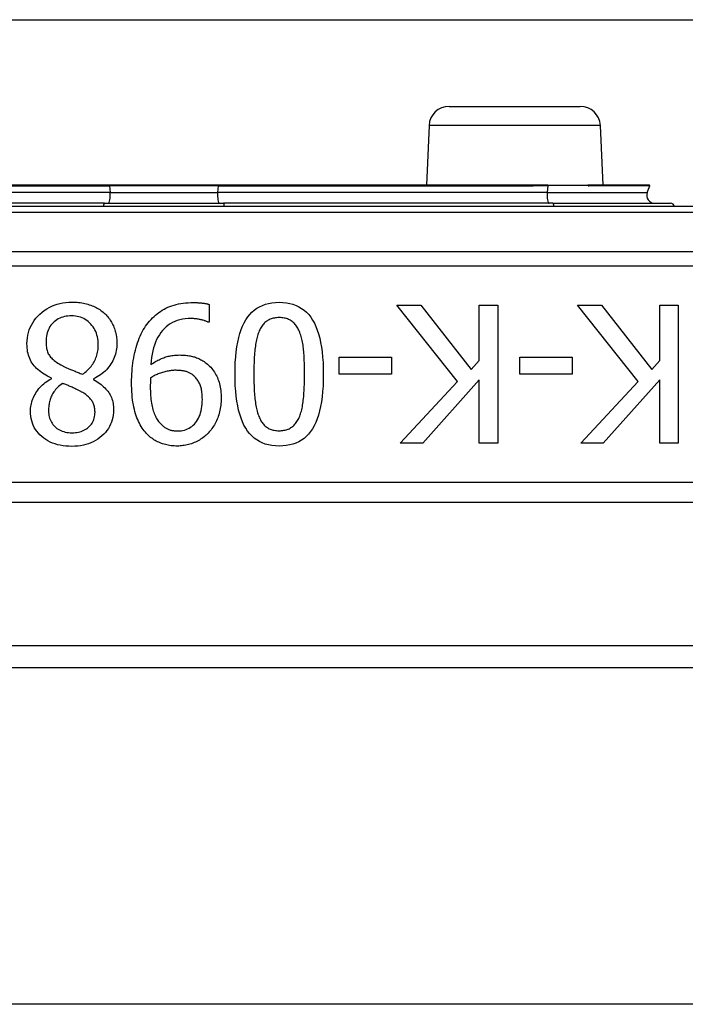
# Model space of a CAD drawing. Header units: inches. Extents: x 15 to 513, y 46 to 241.
# Tile 106 of 198: x 103.742 to 104.406, y 132.16 to 133.143. Entities that reach past the tile are written whole.
import ezdxf

# ---------------------------------------------------------------- set-up
doc = ezdxf.new("R2010")
doc.units = ezdxf.units.IN
doc.header["$MEASUREMENT"] = 0
doc.layers.add('Visible Edges(ANSI)', color=7, linetype='Continuous', lineweight=25)
doc.layers.add('Visible Tangent Edges(ANSI)', color=7, linetype='Continuous', lineweight=25)

msp = doc.modelspace()

# ---------------------------------------------------------------- linework, layer by layer
at = {"layer": 'Visible Edges(ANSI)'}
for p, q in [((70.36763, 133.14281), (122.30363, 133.14281)), ((104.17064, 133.05631), (104.30162, 133.05631)), ((104.15066, 133.03719), (104.14805, 132.97749)), ((104.3216, 133.03719), (104.3242, 132.97749)), ((103.83197, 132.97749), (103.52154, 132.97749)), ((103.94029, 132.97749), (103.83197, 132.97749)), ((104.25072, 132.97749), (103.94029, 132.97749)), ((104.25642, 132.97749), (104.25072, 132.97749)), ((104.26922, 132.97749), (104.25642, 132.97749)), ((104.26922, 132.97749), (104.30923, 132.97749)), ((104.30984, 132.97749), (104.30923, 132.97749)), ((104.37054, 132.97749), (104.30984, 132.97749)), ((104.36842, 132.97013), (104.37091, 132.97696)), ((104.82722, 132.95631), (102.94503, 132.95631)), ((103.82677, 132.95957), (103.4979, 132.95957)), ((103.82677, 132.95957), (103.94548, 132.95957)), ((104.27435, 132.95957), (103.94548, 132.95957)), ((104.27435, 132.95957), (104.39169, 132.95957)), ((103.9313, 132.85853), (103.9313, 132.84078)), ((104.17908, 132.78148), (104.11867, 132.85775)), ((104.11867, 132.85775), (104.14246, 132.85775)), ((104.14246, 132.85775), (104.19282, 132.79365)), ((104.20086, 132.85775), (104.21917, 132.85775)), ((104.20086, 132.8027), (104.20086, 132.85775)), ((104.21917, 132.85775), (104.21917, 132.71995)), ((104.35931, 132.78148), (104.2989, 132.85775)), ((104.2989, 132.85775), (104.32268, 132.85775)), ((104.32268, 132.85775), (104.37305, 132.79365)), ((104.38109, 132.85775), (104.3994, 132.85775)), ((104.38109, 132.8027), (104.38109, 132.85775)), ((104.3994, 132.85775), (104.3994, 132.71995)), ((103.9313, 132.84078), (103.9304, 132.84078)), ((104.06116, 132.78908), (104.06116, 132.80583)), ((104.06116, 132.80583), (104.11331, 132.80583)), ((104.11331, 132.80583), (104.11331, 132.78908)), ((104.24139, 132.78908), (104.24139, 132.80583)), ((104.24139, 132.80583), (104.29354, 132.80583)), ((104.29354, 132.80583), (104.29354, 132.78908)), ((104.19282, 132.79365), (104.20086, 132.8027)), ((104.37305, 132.79365), (104.38109, 132.8027)), ((103.77396, 132.78439), (103.77396, 132.78494)), ((103.81595, 132.78416), (103.81595, 132.7836)), ((104.11331, 132.78908), (104.06116, 132.78908)), ((104.29354, 132.78908), (104.24139, 132.78908)), ((104.12202, 132.71995), (104.17908, 132.78148)), ((104.20086, 132.78327), (104.14435, 132.71995)), ((104.20086, 132.71995), (104.20086, 132.78327)), ((104.30225, 132.71995), (104.35931, 132.78148)), ((104.38109, 132.78327), (104.32458, 132.71995)), ((104.38109, 132.71995), (104.38109, 132.78327)), ((104.14435, 132.71995), (104.12202, 132.71995)), ((104.21917, 132.71995), (104.20086, 132.71995)), ((104.32458, 132.71995), (104.30225, 132.71995)), ((104.3994, 132.71995), (104.38109, 132.71995)), ((103.13613, 132.66104), (104.63613, 132.66104)), ((104.51605, 132.51781), (103.25621, 132.51781)), ((104.50163, 132.49581), (103.27063, 132.49581)), ((104.50163, 132.15981), (103.27063, 132.15981))]:
    msp.add_line(p, q, dxfattribs=at)
at = {"layer": 'Visible Edges(ANSI)', "flags": 128}
for points in [[(103.7495, 132.81934), (103.74959, 132.82224), (103.74986, 132.82506), (103.75031, 132.8278), (103.75093, 132.83047), (103.75173, 132.83305), (103.75272, 132.83556), (103.75387, 132.83798), (103.75521, 132.84033), (103.75673, 132.8426), (103.75842, 132.84479), (103.7603, 132.8469), (103.76235, 132.84893), (103.76453, 132.85084), (103.7668, 132.85258), (103.76917, 132.85416), (103.77161, 132.85557), (103.77415, 132.85681), (103.77678, 132.85789), (103.77949, 132.8588), (103.7823, 132.85955), (103.78519, 132.86013), (103.78817, 132.86054), (103.79124, 132.86079), (103.79439, 132.86088)], [(103.79439, 132.86088), (103.79609, 132.86086), (103.79777, 132.86079), (103.79942, 132.86068), (103.80104, 132.86054), (103.80264, 132.86034), (103.80421, 132.86011), (103.80575, 132.85983), (103.80727, 132.85951), (103.80877, 132.85915), (103.81024, 132.85874), (103.81168, 132.8583), (103.8131, 132.85781), (103.81449, 132.85728), (103.81584, 132.85671), (103.81716, 132.85611), (103.81844, 132.85547), (103.81969, 132.85479), (103.8209, 132.85408), (103.82208, 132.85333), (103.82322, 132.85254), (103.82433, 132.85172), (103.8254, 132.85087), (103.82644, 132.84997), (103.82745, 132.84904)], [(103.8691, 132.83843), (103.87044, 132.84018), (103.87183, 132.84186), (103.87327, 132.84347), (103.87474, 132.84501), (103.87627, 132.84648), (103.87784, 132.84788), (103.87945, 132.84921), (103.88111, 132.85047), (103.88281, 132.85165), (103.88456, 132.85277), (103.88635, 132.85382), (103.88819, 132.85479), (103.89009, 132.85569), (103.89206, 132.85651), (103.8941, 132.85726), (103.89621, 132.85792), (103.89839, 132.85851), (103.90064, 132.85902), (103.90297, 132.85945), (103.90537, 132.8598), (103.90783, 132.86008), (103.91037, 132.86027), (103.91298, 132.86039), (103.91566, 132.86043)], [(103.91566, 132.86043), (103.91628, 132.86043), (103.91691, 132.86042), (103.91754, 132.86041), (103.91818, 132.86039), (103.91882, 132.86036), (103.91947, 132.86033), (103.92013, 132.8603), (103.9208, 132.86026), (103.92147, 132.86021), (103.92215, 132.86016), (103.92284, 132.8601), (103.92354, 132.86004), (103.92423, 132.85997), (103.92491, 132.85989), (103.92559, 132.8598), (103.92626, 132.8597), (103.92692, 132.85959), (103.92757, 132.85947), (103.92821, 132.85934), (103.92885, 132.8592), (103.92947, 132.85904), (103.93009, 132.85888), (103.9307, 132.85871), (103.9313, 132.85853)], [(103.95709, 132.78885), (103.95717, 132.79489), (103.95739, 132.80066), (103.95776, 132.80616), (103.95829, 132.81138), (103.95896, 132.81632), (103.95979, 132.821), (103.96076, 132.8254), (103.96188, 132.82952), (103.96315, 132.83338), (103.96457, 132.83695), (103.96615, 132.84026), (103.96787, 132.84329), (103.96974, 132.84606), (103.97178, 132.84859), (103.97398, 132.85089), (103.97635, 132.85294), (103.97887, 132.85474), (103.98156, 132.85631), (103.98441, 132.85764), (103.98742, 132.85872), (103.99059, 132.85957), (103.99393, 132.86017), (103.99743, 132.86053), (104.00109, 132.86065)], [(104.00109, 132.86065), (104.0048, 132.86053), (104.00834, 132.86016), (104.01172, 132.85955), (104.01493, 132.85869), (104.01797, 132.85758), (104.02084, 132.85623), (104.02354, 132.85463), (104.02608, 132.85279), (104.02844, 132.8507), (104.03064, 132.84836), (104.03267, 132.84578), (104.03453, 132.84295), (104.03623, 132.83988), (104.03779, 132.83654), (104.0392, 132.83294), (104.04046, 132.82909), (104.04157, 132.82498), (104.04253, 132.82061), (104.04334, 132.81598), (104.04401, 132.81109), (104.04453, 132.80595), (104.0449, 132.80054), (104.04512, 132.79488), (104.0452, 132.78896)], [(103.79417, 132.84714), (103.79227, 132.84709), (103.79043, 132.84695), (103.78865, 132.84671), (103.78694, 132.84637), (103.78529, 132.84593), (103.7837, 132.8454), (103.78218, 132.84477), (103.78072, 132.84404), (103.77933, 132.84322), (103.778, 132.84229), (103.77673, 132.84128), (103.77552, 132.84016), (103.7744, 132.83896), (103.77337, 132.83769), (103.77245, 132.83636), (103.77161, 132.83495), (103.77088, 132.83346), (103.77025, 132.83191), (103.76971, 132.83029), (103.76927, 132.8286), (103.76893, 132.82684), (103.76868, 132.825), (103.76854, 132.8231), (103.76849, 132.82112)], [(103.82064, 132.81833), (103.82058, 132.82039), (103.82043, 132.82238), (103.82016, 132.82431), (103.8198, 132.82619), (103.81933, 132.828), (103.81875, 132.82975), (103.81807, 132.83144), (103.81729, 132.83307), (103.8164, 132.83464), (103.8154, 132.83615), (103.8143, 132.8376), (103.8131, 132.83899), (103.81182, 132.84029), (103.81048, 132.84148), (103.80909, 132.84256), (103.80765, 132.84352), (103.80615, 132.84437), (103.8046, 132.8451), (103.80299, 132.84573), (103.80134, 132.84624), (103.79963, 132.84663), (103.79786, 132.84692), (103.79604, 132.84708), (103.79417, 132.84714)], [(103.82745, 132.84904), (103.8284, 132.8481), (103.82931, 132.84712), (103.83018, 132.84612), (103.83101, 132.84509), (103.8318, 132.84404), (103.83256, 132.84295), (103.83327, 132.84184), (103.83395, 132.8407), (103.83459, 132.83953), (103.83519, 132.83834), (103.83575, 132.83711), (103.83627, 132.83586), (103.83675, 132.83459), (103.83719, 132.8333), (103.83759, 132.832), (103.83794, 132.83069), (103.83826, 132.82936), (103.83853, 132.82802), (103.83876, 132.82666), (103.83895, 132.82529), (103.8391, 132.82391), (103.8392, 132.82251), (103.83926, 132.8211), (103.83928, 132.81967)], [(103.91321, 132.84446), (103.91025, 132.84438), (103.90739, 132.84413), (103.90465, 132.84371), (103.90201, 132.84313), (103.89948, 132.84239), (103.89706, 132.84147), (103.89474, 132.8404), (103.89254, 132.83915), (103.89044, 132.83774), (103.88845, 132.83616), (103.88656, 132.83442), (103.88479, 132.83251), (103.88313, 132.83045), (103.88159, 132.82825), (103.88018, 132.8259), (103.87889, 132.82342), (103.87772, 132.82079), (103.87668, 132.81802), (103.87576, 132.81512), (103.87496, 132.81207), (103.87429, 132.80888), (103.87374, 132.80554), (103.87331, 132.80207), (103.87301, 132.79846)], [(103.9304, 132.84078), (103.92999, 132.841), (103.92955, 132.84122), (103.92907, 132.84144), (103.92855, 132.84165), (103.928, 132.84186), (103.92742, 132.84207), (103.92679, 132.84228), (103.92614, 132.84249), (103.92544, 132.84269), (103.92471, 132.84289), (103.92395, 132.84309), (103.92314, 132.84329), (103.92233, 132.84348), (103.9215, 132.84365), (103.92068, 132.8438), (103.91986, 132.84394), (103.91903, 132.84406), (103.9182, 132.84417), (103.91737, 132.84426), (103.91654, 132.84433), (103.91571, 132.84439), (103.91488, 132.84443), (103.91404, 132.84445), (103.91321, 132.84446)], [(104.00109, 132.84535), (103.99984, 132.84533), (103.99863, 132.84525), (103.99745, 132.84513), (103.99632, 132.84495), (103.99522, 132.84472), (103.99415, 132.84445), (103.99312, 132.84412), (103.99213, 132.84374), (103.99117, 132.84331), (103.99025, 132.84283), (103.98937, 132.84231), (103.98853, 132.84173), (103.98771, 132.8411), (103.98693, 132.84042), (103.98618, 132.83968), (103.98545, 132.8389), (103.98476, 132.83807), (103.9841, 132.83719), (103.98347, 132.83626), (103.98287, 132.83527), (103.9823, 132.83424), (103.98176, 132.83316), (103.98124, 132.83202), (103.98076, 132.83084)], [(104.02175, 132.8305), (104.02128, 132.83167), (104.02079, 132.83279), (104.02026, 132.83387), (104.0197, 132.8349), (104.01911, 132.83589), (104.01849, 132.83683), (104.01784, 132.83772), (104.01715, 132.83857), (104.01644, 132.83937), (104.01569, 132.84013), (104.01491, 132.84084), (104.0141, 132.8415), (104.01325, 132.84212), (104.01235, 132.84268), (104.01142, 132.84319), (104.01044, 132.84364), (104.00942, 132.84404), (104.00836, 132.84439), (104.00725, 132.84469), (104.00611, 132.84493), (104.00492, 132.84511), (104.00368, 132.84525), (104.00241, 132.84533), (104.00109, 132.84535)], [(103.85391, 132.78059), (103.85394, 132.78342), (103.85402, 132.78623), (103.85415, 132.78902), (103.85434, 132.79178), (103.85458, 132.79452), (103.85488, 132.79723), (103.85522, 132.79991), (103.85562, 132.80257), (103.85608, 132.80521), (103.85659, 132.80782), (103.85715, 132.81041), (103.85776, 132.81297), (103.85843, 132.81549), (103.85915, 132.81793), (103.85992, 132.8203), (103.86074, 132.8226), (103.86161, 132.82483), (103.86252, 132.82699), (103.86349, 132.82907), (103.86451, 132.83109), (103.86558, 132.83303), (103.86671, 132.8349), (103.86788, 132.8367), (103.8691, 132.83843)], [(103.98076, 132.83084), (103.98033, 132.82968), (103.97991, 132.82847), (103.97952, 132.8272), (103.97915, 132.82589), (103.9788, 132.82452), (103.97848, 132.82311), (103.97817, 132.82164), (103.97789, 132.82012), (103.97762, 132.81855), (103.97738, 132.81693), (103.97716, 132.81525), (103.97697, 132.81353), (103.97679, 132.81176), (103.97663, 132.80993), (103.97648, 132.80805), (103.97635, 132.80612), (103.97623, 132.80414), (103.97613, 132.80211), (103.97604, 132.80003), (103.97598, 132.7979), (103.97592, 132.79571), (103.97588, 132.79348), (103.97586, 132.79119), (103.97585, 132.78885)], [(104.02644, 132.78896), (104.02643, 132.79135), (104.02641, 132.79367), (104.02638, 132.79592), (104.02634, 132.79811), (104.02628, 132.80023), (104.02621, 132.80228), (104.02613, 132.80427), (104.02604, 132.80619), (104.02593, 132.80804), (104.02582, 132.80982), (104.02568, 132.81154), (104.02554, 132.8132), (104.02538, 132.8148), (104.02519, 132.81637), (104.02497, 132.81792), (104.02472, 132.81944), (104.02445, 132.82092), (104.02415, 132.82238), (104.02382, 132.82381), (104.02346, 132.82521), (104.02307, 132.82657), (104.02266, 132.82791), (104.02222, 132.82922), (104.02175, 132.8305)], [(103.77396, 132.78494), (103.77199, 132.78589), (103.7701, 132.78687), (103.7683, 132.78789), (103.76657, 132.78894), (103.76493, 132.79002), (103.76337, 132.79114), (103.76188, 132.79229), (103.76049, 132.79348), (103.75917, 132.7947), (103.75793, 132.79596), (103.75678, 132.79724), (103.7557, 132.79857), (103.75471, 132.79994), (103.75381, 132.80138), (103.75299, 132.80288), (103.75226, 132.80445), (103.75161, 132.80608), (103.75105, 132.80778), (103.75058, 132.80954), (103.75019, 132.81137), (103.74989, 132.81327), (103.74968, 132.81522), (103.74955, 132.81725), (103.7495, 132.81934)], [(103.76849, 132.82112), (103.76851, 132.81973), (103.76858, 132.81839), (103.7687, 132.8171), (103.76886, 132.81585), (103.76907, 132.81465), (103.76933, 132.8135), (103.76963, 132.8124), (103.76998, 132.81135), (103.77037, 132.81034), (103.77081, 132.80938), (103.7713, 132.80847), (103.77184, 132.80761), (103.77244, 132.80677), (103.77313, 132.80593), (103.7739, 132.80509), (103.77475, 132.80425), (103.7757, 132.80341), (103.77672, 132.80256), (103.77784, 132.80171), (103.77903, 132.80086), (103.78032, 132.80001), (103.78169, 132.79916), (103.78314, 132.79831), (103.78468, 132.79745)], [(103.80489, 132.78885), (103.80613, 132.78971), (103.80732, 132.7906), (103.80847, 132.79152), (103.80956, 132.79248), (103.81061, 132.79347), (103.8116, 132.79449), (103.81255, 132.79555), (103.81345, 132.79664), (103.8143, 132.79777), (103.8151, 132.79893), (103.81586, 132.80013), (103.81656, 132.80136), (103.81721, 132.80262), (103.81781, 132.80391), (103.81834, 132.80523), (103.81882, 132.80657), (103.81925, 132.80794), (103.81962, 132.80934), (103.81993, 132.81077), (103.82018, 132.81223), (103.82038, 132.81371), (103.82052, 132.81522), (103.82061, 132.81676), (103.82064, 132.81833)], [(103.83928, 132.81967), (103.83924, 132.81782), (103.83912, 132.816), (103.83891, 132.8142), (103.83862, 132.81243), (103.83825, 132.81068), (103.83779, 132.80895), (103.83725, 132.80725), (103.83663, 132.80558), (103.83592, 132.80393), (103.83514, 132.8023), (103.83426, 132.8007), (103.83331, 132.79913), (103.83228, 132.79759), (103.83117, 132.7961), (103.82998, 132.79467), (103.82873, 132.79329), (103.82739, 132.79197), (103.82598, 132.79069), (103.8245, 132.78947), (103.82294, 132.78831), (103.8213, 132.78719), (103.81959, 132.78613), (103.81781, 132.78512), (103.81595, 132.78416)], [(103.87301, 132.79846), (103.87423, 132.79927), (103.87545, 132.80005), (103.87665, 132.8008), (103.87785, 132.8015), (103.87903, 132.80217), (103.88021, 132.8028), (103.88138, 132.80339), (103.88254, 132.80394), (103.88369, 132.80445), (103.88482, 132.80493), (103.88596, 132.80537), (103.88708, 132.80577), (103.8882, 132.80614), (103.88934, 132.80647), (103.8905, 132.80677), (103.89168, 132.80704), (103.89287, 132.80728), (103.89408, 132.80749), (103.89531, 132.80766), (103.89656, 132.8078), (103.89782, 132.80792), (103.8991, 132.808), (103.90039, 132.80804), (103.90171, 132.80806)], [(103.90171, 132.80806), (103.90296, 132.80805), (103.9042, 132.80801), (103.90542, 132.80795), (103.90662, 132.80787), (103.90781, 132.80777), (103.90898, 132.80764), (103.91013, 132.80749), (103.91126, 132.80731), (103.91237, 132.80712), (103.91347, 132.8069), (103.91455, 132.80665), (103.91561, 132.80638), (103.91666, 132.80608), (103.91771, 132.80574), (103.91877, 132.80535), (103.91982, 132.80492), (103.92087, 132.80445), (103.92193, 132.80393), (103.92299, 132.80337), (103.92404, 132.80276), (103.9251, 132.80211), (103.92616, 132.80142), (103.92722, 132.80069), (103.92828, 132.79991)], [(103.78468, 132.79745), (103.78522, 132.79715), (103.78578, 132.79685), (103.78638, 132.79654), (103.787, 132.79623), (103.78765, 132.79591), (103.78834, 132.79559), (103.78905, 132.79527), (103.78979, 132.79494), (103.79056, 132.79461), (103.79136, 132.79428), (103.79219, 132.79394), (103.79305, 132.7936), (103.79394, 132.79325), (103.79484, 132.79289), (103.79576, 132.79253), (103.7967, 132.79215), (103.79766, 132.79177), (103.79864, 132.79138), (103.79963, 132.79098), (103.80065, 132.79057), (103.80168, 132.79015), (103.80273, 132.78973), (103.8038, 132.78929), (103.80489, 132.78885)], [(103.92828, 132.79991), (103.92949, 132.79894), (103.93064, 132.79793), (103.93174, 132.79687), (103.9328, 132.79578), (103.9338, 132.79465), (103.93476, 132.79347), (103.93566, 132.79226), (103.93652, 132.791), (103.93733, 132.7897), (103.93808, 132.78836), (103.93879, 132.78698), (103.93945, 132.78556), (103.94005, 132.78409), (103.94061, 132.78258), (103.94111, 132.78101), (103.94156, 132.7794), (103.94195, 132.77774), (103.9423, 132.77602), (103.94259, 132.77426), (103.94282, 132.77246), (103.94301, 132.7706), (103.94314, 132.76869), (103.94322, 132.76674), (103.94324, 132.76473)], [(103.75297, 132.75189), (103.753, 132.75343), (103.75312, 132.75497), (103.75331, 132.75651), (103.75357, 132.75804), (103.75391, 132.75958), (103.75432, 132.7611), (103.75481, 132.76263), (103.75537, 132.76415), (103.75601, 132.76567), (103.75673, 132.76718), (103.75752, 132.76869), (103.75838, 132.7702), (103.75932, 132.77168), (103.76032, 132.77311), (103.76139, 132.77448), (103.76252, 132.7758), (103.76372, 132.77706), (103.76498, 132.77827), (103.76632, 132.77943), (103.76771, 132.78053), (103.76918, 132.78157), (103.7707, 132.78256), (103.7723, 132.7835), (103.77396, 132.78439)], [(103.8729, 132.78517), (103.87288, 132.78494), (103.87286, 132.78469), (103.87284, 132.78444), (103.87282, 132.78417), (103.8728, 132.78389), (103.87278, 132.78359), (103.87277, 132.78328), (103.87275, 132.78296), (103.87273, 132.78262), (103.87271, 132.78227), (103.87269, 132.78191), (103.87267, 132.78154), (103.87265, 132.78115), (103.87264, 132.78076), (103.87262, 132.78036), (103.87261, 132.77996), (103.8726, 132.77954), (103.87259, 132.77912), (103.87258, 132.7787), (103.87257, 132.77826), (103.87257, 132.77782), (103.87256, 132.77737), (103.87256, 132.77692), (103.87256, 132.77646)], [(103.89757, 132.79276), (103.89658, 132.79275), (103.89558, 132.7927), (103.89456, 132.79263), (103.89353, 132.79253), (103.89249, 132.7924), (103.89143, 132.79224), (103.89036, 132.79206), (103.88929, 132.79184), (103.88819, 132.7916), (103.88709, 132.79133), (103.88597, 132.79102), (103.88484, 132.79069), (103.88372, 132.79034), (103.88262, 132.78997), (103.88154, 132.78957), (103.88049, 132.78916), (103.87946, 132.78873), (103.87845, 132.78828), (103.87747, 132.78781), (103.87651, 132.78732), (103.87557, 132.78681), (103.87465, 132.78628), (103.87376, 132.78573), (103.8729, 132.78517)], [(103.9151, 132.78796), (103.9145, 132.78843), (103.91389, 132.78887), (103.91327, 132.78929), (103.91263, 132.78968), (103.91198, 132.79004), (103.91132, 132.79037), (103.91065, 132.79068), (103.90997, 132.79096), (103.90927, 132.79121), (103.90857, 132.79144), (103.90785, 132.79164), (103.90712, 132.79181), (103.90638, 132.79196), (103.90563, 132.7921), (103.90487, 132.79223), (103.9041, 132.79234), (103.90332, 132.79244), (103.90253, 132.79252), (103.90173, 132.7926), (103.90092, 132.79266), (103.9001, 132.7927), (103.89927, 132.79273), (103.89842, 132.79275), (103.89757, 132.79276)], [(103.92448, 132.76395), (103.92447, 132.76538), (103.92442, 132.76677), (103.92435, 132.76811), (103.92424, 132.76942), (103.9241, 132.77068), (103.92393, 132.77189), (103.92372, 132.77307), (103.92349, 132.7742), (103.92323, 132.77529), (103.92293, 132.77633), (103.92261, 132.77734), (103.92225, 132.7783), (103.92186, 132.77923), (103.92143, 132.78013), (103.92097, 132.78102), (103.92046, 132.78188), (103.91993, 132.78272), (103.91935, 132.78353), (103.91873, 132.78433), (103.91808, 132.7851), (103.91739, 132.78585), (103.91667, 132.78657), (103.91591, 132.78728), (103.9151, 132.78796)], [(104.00109, 132.71716), (103.99739, 132.71729), (103.99386, 132.71766), (103.9905, 132.71828), (103.98731, 132.71915), (103.98428, 132.72026), (103.98142, 132.72163), (103.97873, 132.72324), (103.9762, 132.7251), (103.97384, 132.72721), (103.97164, 132.72957), (103.96962, 132.73218), (103.96776, 132.73503), (103.96605, 132.73813), (103.9645, 132.74149), (103.96309, 132.74509), (103.96183, 132.74895), (103.96072, 132.75306), (103.95976, 132.75742), (103.95894, 132.76203), (103.95828, 132.76689), (103.95776, 132.772), (103.95739, 132.77737), (103.95717, 132.78299), (103.95709, 132.78885)], [(103.97585, 132.78885), (103.97586, 132.78651), (103.97588, 132.78423), (103.97592, 132.782), (103.97598, 132.77981), (103.97604, 132.77768), (103.97613, 132.77561), (103.97623, 132.77358), (103.97635, 132.77161), (103.97648, 132.76968), (103.97663, 132.76781), (103.97679, 132.766), (103.97697, 132.76423), (103.97717, 132.76251), (103.97739, 132.76084), (103.97763, 132.75922), (103.9779, 132.75765), (103.97819, 132.75612), (103.9785, 132.75464), (103.97884, 132.75321), (103.9792, 132.75182), (103.97958, 132.75048), (103.97999, 132.74919), (103.98042, 132.74795), (103.98088, 132.74675)], [(104.0452, 132.78896), (104.04512, 132.78289), (104.0449, 132.77709), (104.04452, 132.77157), (104.044, 132.76633), (104.04332, 132.76136), (104.0425, 132.75668), (104.04153, 132.75227), (104.04041, 132.74814), (104.03913, 132.74429), (104.03771, 132.74072), (104.03614, 132.73743), (104.03442, 132.73442), (104.03254, 132.73166), (104.0305, 132.72914), (104.0283, 132.72687), (104.02593, 132.72483), (104.02339, 132.72303), (104.0207, 132.72148), (104.01784, 132.72016), (104.01482, 132.71908), (104.01163, 132.71824), (104.00828, 132.71764), (104.00477, 132.71728), (104.00109, 132.71716)], [(104.02163, 132.74698), (104.02209, 132.74818), (104.02251, 132.74942), (104.02292, 132.75073), (104.0233, 132.75208), (104.02365, 132.75348), (104.02398, 132.75493), (104.02428, 132.75644), (104.02456, 132.758), (104.02482, 132.7596), (104.02505, 132.76126), (104.02525, 132.76297), (104.02543, 132.76473), (104.02559, 132.76654), (104.02574, 132.76838), (104.02587, 132.77027), (104.02599, 132.77219), (104.02609, 132.77415), (104.02618, 132.77615), (104.02626, 132.77819), (104.02632, 132.78027), (104.02637, 132.78238), (104.02641, 132.78454), (104.02643, 132.78673), (104.02644, 132.78896)], [(103.78479, 132.7797), (103.78349, 132.77867), (103.78226, 132.77764), (103.7811, 132.7766), (103.78001, 132.77556), (103.77899, 132.77451), (103.77805, 132.77346), (103.77718, 132.7724), (103.77638, 132.77133), (103.77565, 132.77026), (103.775, 132.76919), (103.77441, 132.76811), (103.7739, 132.76702), (103.77345, 132.76592), (103.77303, 132.76479), (103.77266, 132.76364), (103.77232, 132.76246), (103.77203, 132.76126), (103.77177, 132.76003), (103.77155, 132.75877), (103.77137, 132.75749), (103.77123, 132.75619), (103.77114, 132.75485), (103.77108, 132.7535), (103.77106, 132.75211)], [(103.80422, 132.7711), (103.80373, 132.77137), (103.8032, 132.77165), (103.80263, 132.77195), (103.80201, 132.77227), (103.80135, 132.7726), (103.80065, 132.77295), (103.7999, 132.77332), (103.79911, 132.7737), (103.79827, 132.7741), (103.7974, 132.77452), (103.79648, 132.77495), (103.79551, 132.7754), (103.79453, 132.77584), (103.79357, 132.77628), (103.79262, 132.77669), (103.79169, 132.77709), (103.79077, 132.77747), (103.78987, 132.77784), (103.78899, 132.77819), (103.78812, 132.77852), (103.78726, 132.77884), (103.78642, 132.77914), (103.7856, 132.77943), (103.78479, 132.7797)], [(103.81595, 132.7836), (103.8176, 132.78261), (103.81919, 132.7816), (103.8207, 132.78057), (103.82214, 132.77953), (103.8235, 132.77848), (103.8248, 132.77741), (103.82602, 132.77632), (103.82716, 132.77522), (103.82824, 132.7741), (103.82924, 132.77296), (103.83017, 132.77182), (103.83102, 132.77065), (103.83181, 132.76945), (103.83252, 132.76821), (103.83317, 132.76692), (103.83375, 132.76558), (103.83426, 132.76419), (103.83471, 132.76275), (103.83508, 132.76127), (103.83539, 132.75973), (103.83563, 132.75815), (103.8358, 132.75652), (103.8359, 132.75484), (103.83593, 132.75312)], [(103.86888, 132.72956), (103.86771, 132.73086), (103.86658, 132.73222), (103.8655, 132.73365), (103.86447, 132.73514), (103.86348, 132.7367), (103.86254, 132.73832), (103.86164, 132.74001), (103.86079, 132.74177), (103.85998, 132.74359), (103.85921, 132.74547), (103.85849, 132.74742), (103.85782, 132.74943), (103.8572, 132.75153), (103.85663, 132.75371), (103.85611, 132.75599), (103.85565, 132.75836), (103.85524, 132.76081), (103.85489, 132.76336), (103.85459, 132.76601), (103.85435, 132.76874), (103.85416, 132.77156), (103.85402, 132.77448), (103.85394, 132.77749), (103.85391, 132.78059)], [(103.87256, 132.77646), (103.87258, 132.77417), (103.87263, 132.77195), (103.87272, 132.7698), (103.87285, 132.76772), (103.87301, 132.76572), (103.8732, 132.76378), (103.87343, 132.76192), (103.8737, 132.76013), (103.87401, 132.75841), (103.87434, 132.75676), (103.87472, 132.75518), (103.87513, 132.75368), (103.87557, 132.75224), (103.87604, 132.75085), (103.87654, 132.74952), (103.87706, 132.74824), (103.87762, 132.74702), (103.8782, 132.74586), (103.87881, 132.74475), (103.87945, 132.7437), (103.88011, 132.74271), (103.88081, 132.74177), (103.88153, 132.74088), (103.88228, 132.74005)], [(103.8174, 132.751), (103.81737, 132.75212), (103.81731, 132.75321), (103.81719, 132.75427), (103.81703, 132.75531), (103.81683, 132.75632), (103.81657, 132.75729), (103.81628, 132.75824), (103.81593, 132.75916), (103.81554, 132.76005), (103.81511, 132.76092), (103.81463, 132.76175), (103.8141, 132.76255), (103.81353, 132.76334), (103.81291, 132.76411), (103.81225, 132.76487), (103.81154, 132.76561), (103.81079, 132.76634), (103.80999, 132.76706), (103.80914, 132.76777), (103.80825, 132.76846), (103.80731, 132.76914), (103.80633, 132.76981), (103.8053, 132.77046), (103.80422, 132.7711)], [(103.94324, 132.76473), (103.94322, 132.76298), (103.94315, 132.76125), (103.94303, 132.75954), (103.94286, 132.75786), (103.94264, 132.7562), (103.94238, 132.75457), (103.94207, 132.75296), (103.94171, 132.75138), (103.9413, 132.74983), (103.94084, 132.74829), (103.94034, 132.74679), (103.93978, 132.7453), (103.93919, 132.74385), (103.93856, 132.74243), (103.93789, 132.74105), (103.93719, 132.73969), (103.93645, 132.73838), (103.93568, 132.7371), (103.93487, 132.73585), (103.93403, 132.73463), (103.93315, 132.73345), (103.93223, 132.73231), (103.93128, 132.73119), (103.93029, 132.73012)], [(103.89958, 132.73224), (103.90145, 132.73229), (103.90325, 132.73246), (103.90499, 132.73275), (103.90666, 132.73314), (103.90827, 132.73365), (103.90981, 132.73428), (103.91129, 132.73501), (103.91271, 132.73586), (103.91406, 132.73682), (103.91535, 132.7379), (103.91657, 132.73909), (103.91773, 132.74039), (103.91881, 132.7418), (103.91979, 132.74331), (103.92068, 132.74492), (103.92148, 132.74663), (103.92219, 132.74844), (103.9228, 132.75036), (103.92331, 132.75237), (103.92373, 132.75448), (103.92406, 132.7567), (103.9243, 132.75902), (103.92444, 132.76143), (103.92448, 132.76395)], [(103.79439, 132.71683), (103.79132, 132.7169), (103.78835, 132.7171), (103.78548, 132.71744), (103.78271, 132.71792), (103.78005, 132.71853), (103.77749, 132.71928), (103.77503, 132.72017), (103.77268, 132.7212), (103.77043, 132.72236), (103.76828, 132.72365), (103.76624, 132.72508), (103.7643, 132.72665), (103.76249, 132.72833), (103.76084, 132.73009), (103.75934, 132.73192), (103.758, 132.73383), (103.75682, 132.73581), (103.7558, 132.73788), (103.75493, 132.74002), (103.75423, 132.74224), (103.75367, 132.74453), (103.75328, 132.74691), (103.75305, 132.74936), (103.75297, 132.75189)], [(103.77106, 132.75211), (103.7711, 132.75059), (103.77123, 132.74911), (103.77144, 132.74767), (103.77175, 132.74628), (103.77213, 132.74492), (103.77261, 132.74361), (103.77317, 132.74235), (103.77381, 132.74112), (103.77454, 132.73994), (103.77536, 132.7388), (103.77626, 132.7377), (103.77725, 132.73665), (103.77832, 132.73566), (103.77945, 132.73475), (103.78066, 132.73394), (103.78193, 132.73321), (103.78326, 132.73256), (103.78467, 132.732), (103.78614, 132.73153), (103.78768, 132.73114), (103.78928, 132.73084), (103.79096, 132.73062), (103.7927, 132.73049), (103.79451, 132.73045)], [(103.83593, 132.75312), (103.83585, 132.75057), (103.83561, 132.74809), (103.8352, 132.74568), (103.83463, 132.74334), (103.8339, 132.74108), (103.833, 132.73888), (103.83194, 132.73676), (103.83072, 132.73471), (103.82934, 132.73273), (103.82779, 132.73082), (103.82608, 132.72898), (103.82421, 132.72721), (103.82221, 132.72555), (103.82012, 132.72404), (103.81795, 132.72267), (103.81569, 132.72144), (103.81333, 132.72036), (103.81089, 132.71942), (103.80836, 132.71863), (103.80575, 132.71798), (103.80304, 132.71748), (103.80025, 132.71712), (103.79737, 132.7169), (103.79439, 132.71683)], [(103.79451, 132.73045), (103.79616, 132.73049), (103.79776, 132.7306), (103.7993, 132.7308), (103.8008, 132.73107), (103.80225, 132.73141), (103.80365, 132.73183), (103.805, 132.73233), (103.80629, 132.73291), (103.80754, 132.73356), (103.80874, 132.73429), (103.80988, 132.7351), (103.81098, 132.73598), (103.812, 132.73693), (103.81294, 132.73793), (103.81379, 132.73899), (103.81454, 132.7401), (103.81521, 132.74127), (103.81579, 132.7425), (103.81628, 132.74378), (103.81668, 132.74511), (103.817, 132.7465), (103.81722, 132.74794), (103.81735, 132.74944), (103.8174, 132.751)], [(103.98088, 132.74675), (103.98136, 132.74561), (103.98186, 132.7445), (103.9824, 132.74345), (103.98297, 132.74244), (103.98356, 132.74148), (103.98418, 132.74057), (103.98484, 132.73971), (103.98552, 132.73889), (103.98623, 132.73812), (103.98696, 132.73739), (103.98773, 132.73672), (103.98853, 132.73609), (103.98935, 132.73551), (103.99022, 132.73498), (103.99113, 132.7345), (103.99208, 132.73407), (103.99307, 132.7337), (103.99409, 132.73337), (103.99516, 132.73309), (103.99627, 132.73286), (103.99741, 132.73269), (103.9986, 132.73256), (103.99982, 132.73249), (104.00109, 132.73246)], [(104.00109, 132.73246), (104.00235, 132.73249), (104.00358, 132.73256), (104.00477, 132.73269), (104.00592, 132.73286), (104.00703, 132.73309), (104.00811, 132.73337), (104.00915, 132.7337), (104.01014, 132.73407), (104.01111, 132.7345), (104.01203, 132.73498), (104.01291, 132.73551), (104.01376, 132.73609), (104.01458, 132.73672), (104.01536, 132.7374), (104.01612, 132.73813), (104.01684, 132.73891), (104.01754, 132.73974), (104.01821, 132.74063), (104.01886, 132.74156), (104.01947, 132.74254), (104.02005, 132.74358), (104.02061, 132.74466), (104.02114, 132.74579), (104.02163, 132.74698)], [(103.88228, 132.74005), (103.88295, 132.73933), (103.88362, 132.73864), (103.8843, 132.738), (103.88497, 132.73739), (103.88565, 132.73682), (103.88634, 132.73629), (103.88702, 132.73579), (103.88771, 132.73534), (103.8884, 132.73492), (103.88909, 132.73455), (103.88979, 132.73421), (103.89048, 132.73391), (103.89119, 132.73365), (103.8919, 132.7334), (103.89262, 132.73318), (103.89336, 132.73298), (103.8941, 132.73281), (103.89485, 132.73266), (103.89562, 132.73253), (103.89639, 132.73242), (103.89717, 132.73234), (103.89797, 132.73228), (103.89877, 132.73225), (103.89958, 132.73224)], [(103.89947, 132.71716), (103.8979, 132.71718), (103.89636, 132.71725), (103.89484, 132.71736), (103.89334, 132.71752), (103.89187, 132.71772), (103.89043, 132.71796), (103.88901, 132.71825), (103.88761, 132.71858), (103.88624, 132.71895), (103.88489, 132.71937), (103.88357, 132.71984), (103.88228, 132.72035), (103.88101, 132.7209), (103.87976, 132.72149), (103.87855, 132.72211), (103.87736, 132.72278), (103.8762, 132.72349), (103.87507, 132.72424), (103.87397, 132.72503), (103.8729, 132.72585), (103.87185, 132.72672), (103.87083, 132.72763), (103.86984, 132.72857), (103.86888, 132.72956)], [(103.93029, 132.73012), (103.92932, 132.72911), (103.92832, 132.72814), (103.92728, 132.72722), (103.9262, 132.72633), (103.92509, 132.72547), (103.92394, 132.72466), (103.92275, 132.72388), (103.92153, 132.72314), (103.92027, 132.72244), (103.91898, 132.72178), (103.91765, 132.72116), (103.91628, 132.72057), (103.91489, 132.72002), (103.9135, 132.71953), (103.91211, 132.71908), (103.91071, 132.71868), (103.90932, 132.71832), (103.90792, 132.71801), (103.90651, 132.71775), (103.90511, 132.71754), (103.9037, 132.71738), (103.9023, 132.71726), (103.90089, 132.71719), (103.89947, 132.71716)]]:
    msp.add_lwpolyline(points, dxfattribs=at)
at = {"layer": 'Visible Edges(ANSI)'}
for centre, radius, start, end in [((104.17064, 133.03631), 0.02, 90, 177.5), ((104.30162, 133.03631), 0.02, 2.5, 90), ((104.37054, 132.97709), 0.000394, 340, 90), ((104.37582, 132.96744), 0.00787, 160, 270), ((104.39169, 132.95563), 0.00394, 10.02047, 90)]:
    msp.add_arc(centre, radius, start, end, dxfattribs=at)
at = {"layer": 'Visible Tangent Edges(ANSI)'}
for p, q in [((104.3216, 133.03719), (104.15066, 133.03719)), ((103.52145, 132.97696), (103.83188, 132.97696)), ((103.94038, 132.97696), (103.83188, 132.97696)), ((103.83188, 132.97696), (103.83249, 132.97013)), ((103.94038, 132.97696), (103.93977, 132.97013)), ((103.94038, 132.97696), (104.25081, 132.97696)), ((104.25646, 132.97722), (104.26927, 132.97722)), ((104.26927, 132.97722), (104.26863, 132.97013)), ((104.30933, 132.97722), (104.26927, 132.97722)), ((104.37091, 132.97696), (104.31005, 132.97696)), ((103.83249, 132.97013), (103.50362, 132.97013)), ((103.83249, 132.97013), (103.93977, 132.97013)), ((104.26863, 132.97013), (103.93977, 132.97013)), ((104.26863, 132.97013), (104.36842, 132.97013)), ((102.94503, 132.95055), (104.82722, 132.95055)), ((104.63613, 132.9109), (103.13613, 132.9109)), ((103.13613, 132.89698), (104.63613, 132.89698)), ((104.63613, 132.68072), (103.13613, 132.68072))]:
    msp.add_line(p, q, dxfattribs=at)
at = {"layer": 'Visible Tangent Edges(ANSI)', "flags": 128}
for points in [[(104.25072, 132.97749), (104.25096, 132.97749), (104.2512, 132.97748), (104.25144, 132.97748), (104.25168, 132.97747), (104.25193, 132.97747), (104.25217, 132.97746), (104.25241, 132.97745), (104.25265, 132.97744), (104.25289, 132.97743), (104.25313, 132.97742), (104.25337, 132.97741), (104.25361, 132.97739), (104.25385, 132.97738), (104.25409, 132.97737), (104.25433, 132.97735), (104.25457, 132.97734), (104.25481, 132.97733), (104.25504, 132.97731), (104.25528, 132.9773), (104.25552, 132.97728), (104.25576, 132.97727), (104.25599, 132.97725), (104.25623, 132.97724), (104.25646, 132.97722)], [(104.25081, 132.97696), (104.25104, 132.97696), (104.25128, 132.97696), (104.25151, 132.97697), (104.25175, 132.97697), (104.25198, 132.97698), (104.25222, 132.97699), (104.25245, 132.977), (104.25269, 132.97701), (104.25292, 132.97702), (104.25316, 132.97703), (104.2534, 132.97704), (104.25363, 132.97705), (104.25387, 132.97707), (104.2541, 132.97708), (104.25434, 132.97709), (104.25457, 132.97711), (104.25481, 132.97712), (104.25505, 132.97714), (104.25528, 132.97715), (104.25552, 132.97716), (104.25575, 132.97718), (104.25599, 132.97719), (104.25623, 132.97721), (104.25646, 132.97722)], [(104.30933, 132.97722), (104.30938, 132.97724), (104.30942, 132.97726), (104.30946, 132.97727), (104.30949, 132.97729), (104.30952, 132.97731), (104.30955, 132.97732), (104.30958, 132.97734), (104.30961, 132.97735), (104.30963, 132.97737), (104.30966, 132.97738), (104.30968, 132.97739), (104.3097, 132.97741), (104.30971, 132.97742), (104.30973, 132.97743), (104.30974, 132.97744), (104.30976, 132.97745), (104.30977, 132.97746), (104.30978, 132.97747), (104.30979, 132.97747), (104.3098, 132.97748), (104.30981, 132.97748), (104.30982, 132.97749), (104.30983, 132.97749), (104.30984, 132.97749)], [(104.30933, 132.97722), (104.30936, 132.9772), (104.30938, 132.97719), (104.30941, 132.97717), (104.30944, 132.97715), (104.30946, 132.97713), (104.30949, 132.97712), (104.30952, 132.9771), (104.30955, 132.97709), (104.30957, 132.97707), (104.3096, 132.97706), (104.30963, 132.97704), (104.30966, 132.97703), (104.30969, 132.97702), (104.30972, 132.97701), (104.30975, 132.977), (104.30978, 132.97699), (104.30982, 132.97699), (104.30985, 132.97698), (104.30988, 132.97697), (104.30991, 132.97697), (104.30995, 132.97696), (104.30998, 132.97696), (104.31001, 132.97696), (104.31005, 132.97696)]]:
    msp.add_lwpolyline(points, dxfattribs=at)
at = {"layer": 'Visible Tangent Edges(ANSI)'}
for centre, major_axis, ratio, start_param, end_param in [((103.83197, 132.97709), (0, 0.000394), 0.245714, 0, 1.919862), ((103.94029, 132.97709), (0, 0.000394), 0.245714, 4.363323, 6.283185), ((104.25072, 132.97709), (0, 0.000394), 0.245714, 4.363323, 6.283185), ((104.25642, 132.97729), (0, 0.000197), 0.245714, 4.363323, 6.283185), ((104.26922, 132.97729), (0, 0.000197), 0.245714, 4.363323, 6.283185), ((104.30923, 132.97729), (0, 0.000197), 0.542742, 4.363323, 6.283185), ((104.30984, 132.97709), (0, 0.000394), 0.548442, 4.363323, 6.283185), ((103.83067, 132.96744), (0, -0.00787), 0.245714, 0, 1.919862), ((103.94158, 132.96744), (0, -0.00787), 0.245714, 4.363323, 6.283185), ((104.27045, 132.96744), (0, -0.00787), 0.245714, 4.363323, 6.283185), ((103.82677, 132.95563), (0, 0.00394), 0.245714, 0, 1.395906), ((103.94548, 132.95563), (0, 0.00394), 0.245714, 4.887279, 6.283185), ((104.27435, 132.95563), (0, 0.00394), 0.245714, 4.887279, 6.283185)]:
    msp.add_ellipse(centre, major_axis=major_axis, ratio=ratio, start_param=start_param, end_param=end_param, dxfattribs=at)

doc.saveas('drawing.dxf')
